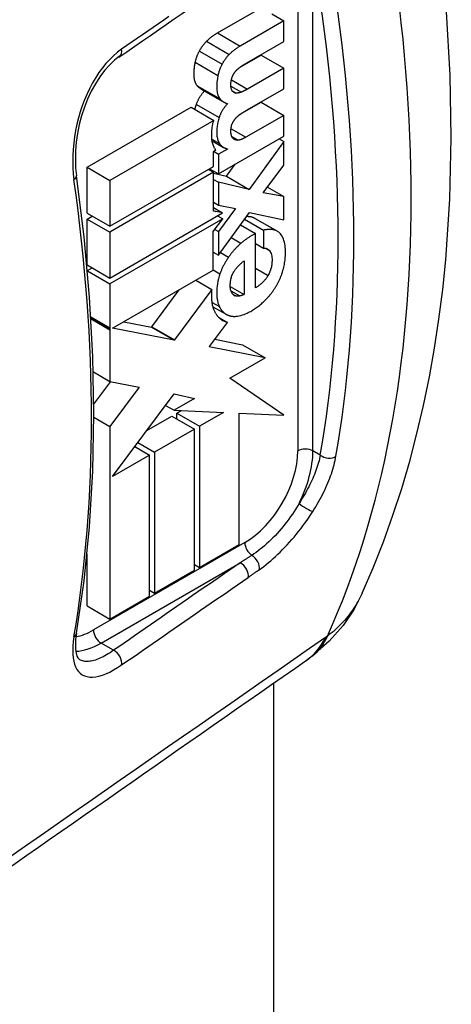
# Model space of a CAD drawing. Header units: inches. Extents: x 26.59 to 31.45, y 7.86 to 17.01.
# Tile 4 of 7: x 31.05 to 31.45, y 10.36 to 11.26. Entities that reach past the tile are written whole.
import ezdxf

# ---------------------------------------------------------------- set-up
doc = ezdxf.new("R2010")
doc.units = ezdxf.units.IN
doc.header["$MEASUREMENT"] = 0
doc.layers.add('Visible Edges(ANSI)', color=7, linetype='Continuous', lineweight=25)
doc.layers.add('Visible Tangent Edges(ANSI)', color=7, linetype='Continuous', lineweight=25)

msp = doc.modelspace()

# ---------------------------------------------------------------- linework, layer by layer
at = {"layer": 'Visible Edges(ANSI)'}
for p, q in [((31.23652, 11.25053), (31.27665, 11.2737)), ((31.2866, 11.26803), (31.2976, 11.26168)), ((31.2976, 11.26168), (31.2574, 11.23847)), ((31.2976, 11.24263), (31.2976, 11.26168)), ((31.26356, 11.22298), (31.2976, 11.24263)), ((31.25751, 11.21917), (31.27672, 11.23027)), ((31.27672, 11.23027), (31.2976, 11.21821)), ((31.2976, 11.21821), (31.26414, 11.19889)), ((31.2976, 11.19916), (31.2976, 11.21821)), ((31.22166, 11.19888), (31.24254, 11.18682)), ((31.26391, 11.17971), (31.2976, 11.19916)), ((31.25699, 11.17541), (31.27672, 11.1868)), ((31.27672, 11.1868), (31.2976, 11.17474)), ((31.11672, 11.12702), (31.21226, 11.18218)), ((31.21226, 11.18218), (31.23314, 11.17012)), ((31.23314, 11.17012), (31.1376, 11.11496)), ((31.2976, 11.17474), (31.26275, 11.15462)), ((31.2976, 11.15569), (31.2976, 11.17474)), ((31.23167, 11.15138), (31.24223, 11.14528)), ((31.23753, 11.12101), (31.2976, 11.15569)), ((31.2976, 11.15072), (31.26565, 11.10664)), ((31.2933, 11.1532), (31.2976, 11.15072)), ((31.2976, 11.12898), (31.2976, 11.15072)), ((31.23289, 11.14166), (31.2351, 11.14294)), ((31.23289, 11.14167), (31.23753, 11.13899)), ((31.23289, 11.12772), (31.23289, 11.14166)), ((31.24567, 11.14368), (31.23753, 11.13899)), ((31.24481, 11.14418), (31.24567, 11.14368)), ((31.24567, 11.14395), (31.24567, 11.14368)), ((31.23753, 11.13899), (31.23753, 11.12101)), ((31.11672, 11.12702), (31.1376, 11.11496)), ((31.11672, 11.08476), (31.11672, 11.12702)), ((31.1376, 11.07271), (31.23289, 11.12772)), ((31.23289, 11.12236), (31.1376, 11.06735)), ((31.22825, 11.12504), (31.23289, 11.12236)), ((31.2294, 11.12571), (31.23753, 11.12101)), ((31.23289, 11.08661), (31.23289, 11.12236)), ((31.24477, 11.1187), (31.25286, 11.12986)), ((31.27866, 11.10356), (31.2976, 11.12898)), ((31.1376, 11.11496), (31.1376, 11.07271)), ((31.23289, 11.12148), (31.24477, 11.1187)), ((31.23289, 11.1159), (31.23753, 11.11322)), ((31.26565, 11.10664), (31.23753, 11.11322)), ((31.23753, 11.11322), (31.23753, 11.09216)), ((31.24477, 11.1187), (31.26565, 11.10664)), ((31.28251, 11.10872), (31.2976, 11.1)), ((31.23289, 11.09483), (31.23753, 11.09216)), ((31.2976, 11.1), (31.27866, 11.10356)), ((31.2976, 11.07867), (31.2976, 11.1)), ((31.23289, 11.08986), (31.24133, 11.08498)), ((31.23495, 11.0862), (31.23289, 11.08661)), ((31.24133, 11.08498), (31.23495, 11.0862)), ((31.23753, 11.09216), (31.25322, 11.08914)), ((31.25322, 11.08914), (31.23753, 11.06787)), ((31.11672, 11.08476), (31.1376, 11.07271)), ((31.11672, 11.0794), (31.12136, 11.08208)), ((31.11672, 11.0794), (31.1376, 11.06735)), ((31.11672, 11.03715), (31.11672, 11.0794)), ((31.1376, 11.02509), (31.24133, 11.08498)), ((31.24138, 11.07965), (31.1376, 11.01973)), ((31.23274, 11.06797), (31.24138, 11.07965)), ((31.23674, 11.08233), (31.24138, 11.07965)), ((31.23753, 11.04614), (31.266, 11.08538)), ((31.26158, 11.07928), (31.27901, 11.06922)), ((31.266, 11.08538), (31.2976, 11.07867)), ((31.27077, 11.08024), (31.29165, 11.06819)), ((31.23274, 11.03241), (31.23274, 11.06797)), ((31.23412, 11.06984), (31.23753, 11.06787)), ((31.23753, 11.06787), (31.23753, 11.04614)), ((31.2578, 11.07408), (31.27158, 11.06613)), ((31.25813, 11.07389), (31.25813, 11.07454)), ((31.27901, 11.06922), (31.27901, 11.05245)), ((31.1376, 11.06735), (31.1376, 11.02509)), ((31.27158, 11.01609), (31.27158, 11.06613)), ((31.27158, 11.05674), (31.27901, 11.05245)), ((31.23274, 11.0489), (31.23753, 11.04614)), ((31.26112, 11.04104), (31.26112, 11.01005)), ((31.11672, 11.03715), (31.1376, 11.02509)), ((31.11701, 11.03195), (31.12136, 11.03447)), ((31.11704, 11.03161), (31.1376, 11.01973)), ((31.1401, 10.97893), (31.23274, 11.03241)), ((31.21668, 11.02313), (31.23151, 11.01457)), ((31.1376, 11.01973), (31.1376, 10.97941)), ((31.17615, 10.98037), (31.2015, 11.01437)), ((31.23151, 11.01457), (31.19703, 10.96831)), ((31.24836, 11.01742), (31.26112, 11.01005)), ((31.23247, 10.99874), (31.24459, 10.99174)), ((31.23759, 10.98902), (31.24573, 10.98433)), ((31.1376, 10.97941), (31.1376, 10.97837)), ((31.1376, 10.97837), (31.1376, 10.97748)), ((31.1376, 10.97748), (31.1376, 10.93009)), ((31.19677, 10.96796), (31.1401, 10.97893)), ((31.1505, 10.98493), (31.17589, 10.98001)), ((31.17589, 10.98001), (31.17615, 10.98037)), ((31.17589, 10.98001), (31.19677, 10.96796)), ((31.2293, 10.96228), (31.24573, 10.98433)), ((31.19703, 10.96831), (31.19677, 10.96796)), ((31.23411, 10.96874), (31.25958, 10.96381)), ((31.22889, 10.96174), (31.2293, 10.96228)), ((31.28045, 10.95176), (31.22889, 10.96174)), ((31.25958, 10.96381), (31.28045, 10.95176)), ((31.24798, 10.93302), (31.28045, 10.95176)), ((31.12247, 10.93883), (31.1376, 10.93009)), ((31.2976, 10.89911), (31.24798, 10.93302)), ((31.12298, 10.90903), (31.13854, 10.92991)), ((31.1376, 10.93009), (31.16464, 10.92485)), ((31.16464, 10.92485), (31.1376, 10.88858)), ((31.14013, 10.84265), (31.19676, 10.91863)), ((31.19676, 10.91863), (31.21539, 10.91419)), ((31.21539, 10.91419), (31.19677, 10.90344)), ((31.18885, 10.90802), (31.19677, 10.90344)), ((31.12301, 10.89701), (31.1376, 10.88858)), ((31.17167, 10.88497), (31.19451, 10.89816)), ((31.19451, 10.89816), (31.21539, 10.8861)), ((31.19677, 10.90344), (31.24206, 10.9015)), ((31.19909, 10.9008), (31.20319, 10.90317)), ((31.19909, 10.9008), (31.21997, 10.88874)), ((31.19909, 10.89551), (31.19909, 10.9008)), ((31.24206, 10.9015), (31.21997, 10.88874)), ((31.25656, 10.78011), (31.25656, 10.90087)), ((31.25656, 10.90087), (31.2976, 10.89911)), ((31.1376, 10.88858), (31.1376, 10.71143)), ((31.21997, 10.88874), (31.21997, 10.75898)), ((31.21539, 10.8861), (31.1788, 10.86497)), ((31.21539, 10.75634), (31.21539, 10.8861)), ((31.16062, 10.87014), (31.17419, 10.86231)), ((31.1634, 10.87387), (31.1788, 10.86497)), ((31.17419, 10.86231), (31.14013, 10.84265)), ((31.17419, 10.73255), (31.17419, 10.86231)), ((31.1788, 10.86497), (31.1788, 10.73521)), ((31.14013, 10.84265), (31.14013, 10.84265)), ((31.21997, 10.75898), (31.25656, 10.78011)), ((31.11672, 10.72348), (31.11672, 10.77142)), ((31.21539, 10.76163), (31.21997, 10.75898)), ((31.1788, 10.73521), (31.21539, 10.75634)), ((31.1376, 10.71143), (31.17419, 10.73255)), ((31.17419, 10.73788), (31.1788, 10.73521)), ((31.11672, 10.72348), (31.1376, 10.71143)), ((31.32406, 10.67755), (31.31837, 10.67341)), ((31.28826, 10.65239), (31.28826, 8.1566))]:
    msp.add_line(p, q, dxfattribs=at)
at = {"layer": 'Visible Edges(ANSI)', "flags": 128}
for points in [[(31.36981, 10.73529), (31.3799, 10.75871), (31.3893, 10.78258), (31.39801, 10.80687), (31.40603, 10.83157), (31.41339, 10.85666), (31.42008, 10.88212), (31.4261, 10.90794), (31.43147, 10.9341), (31.4362, 10.96059), (31.44028, 10.98739), (31.44373, 11.0145), (31.44655, 11.0419), (31.45032, 11.09752), (31.45164, 11.15414), (31.45056, 11.21168), (31.4471, 11.27002), (31.44132, 11.32908), (31.43325, 11.38873), (31.42293, 11.44888), (31.4104, 11.50942), (31.3957, 11.57024), (31.37887, 11.63121)], [(31.22659, 11.24291), (31.22693, 11.24327), (31.22729, 11.24362), (31.22764, 11.24396), (31.22801, 11.24431), (31.22838, 11.24465), (31.22875, 11.24499), (31.22914, 11.24532), (31.22952, 11.24565), (31.22992, 11.24598), (31.23032, 11.24631), (31.23072, 11.24663), (31.23113, 11.24695), (31.23155, 11.24726), (31.23197, 11.24757), (31.2324, 11.24788), (31.23284, 11.24819), (31.23328, 11.24849), (31.23372, 11.24879), (31.23417, 11.24909), (31.23463, 11.24938), (31.2351, 11.24967), (31.23557, 11.24996), (31.23604, 11.25025), (31.23652, 11.25053)], [(31.21991, 11.23382), (31.22012, 11.23422), (31.22034, 11.23462), (31.22057, 11.23502), (31.2208, 11.23542), (31.22104, 11.23581), (31.22128, 11.2362), (31.22153, 11.23659), (31.22178, 11.23698), (31.22204, 11.23736), (31.22231, 11.23775), (31.22258, 11.23813), (31.22285, 11.23851), (31.22314, 11.23889), (31.22342, 11.23926), (31.22371, 11.23964), (31.22401, 11.24001), (31.22431, 11.24038), (31.22462, 11.24075), (31.22494, 11.24111), (31.22526, 11.24148), (31.22558, 11.24184), (31.22591, 11.2422), (31.22625, 11.24256), (31.22659, 11.24291)], [(31.21619, 11.22363), (31.21629, 11.22407), (31.21639, 11.22452), (31.2165, 11.22496), (31.21661, 11.2254), (31.21673, 11.22584), (31.21686, 11.22628), (31.21698, 11.22671), (31.21712, 11.22714), (31.21726, 11.22758), (31.2174, 11.22801), (31.21755, 11.22843), (31.2177, 11.22886), (31.21786, 11.22928), (31.21802, 11.2297), (31.21819, 11.23012), (31.21836, 11.23054), (31.21853, 11.23096), (31.21872, 11.23137), (31.2189, 11.23179), (31.21909, 11.2322), (31.21929, 11.23261), (31.21949, 11.23301), (31.2197, 11.23342), (31.21991, 11.23382)], [(31.24747, 11.23086), (31.24715, 11.23053), (31.24684, 11.2302), (31.24653, 11.22986), (31.24622, 11.22951), (31.24591, 11.22917), (31.24561, 11.22882), (31.24531, 11.22846), (31.24501, 11.2281), (31.24471, 11.22773), (31.24442, 11.22736), (31.24413, 11.22699), (31.24385, 11.22661), (31.24357, 11.22623), (31.24329, 11.22584), (31.24302, 11.22545), (31.24275, 11.22505), (31.24249, 11.22465), (31.24223, 11.22425), (31.24197, 11.22385), (31.24173, 11.22344), (31.24148, 11.22303), (31.24125, 11.22261), (31.24101, 11.22219), (31.24078, 11.22177)], [(31.2574, 11.23847), (31.25698, 11.23823), (31.25656, 11.23798), (31.25614, 11.23772), (31.25571, 11.23746), (31.25529, 11.23719), (31.25487, 11.23691), (31.25445, 11.23663), (31.25402, 11.23635), (31.2536, 11.23606), (31.25318, 11.23576), (31.25276, 11.23546), (31.25235, 11.23515), (31.25193, 11.23483), (31.25152, 11.23451), (31.2511, 11.23418), (31.25069, 11.23384), (31.25028, 11.23349), (31.24987, 11.23314), (31.24946, 11.23278), (31.24906, 11.23241), (31.24866, 11.23203), (31.24826, 11.23165), (31.24786, 11.23126), (31.24747, 11.23086)], [(31.14661, 11.2291), (31.14185, 11.22542), (31.13716, 11.221), (31.13263, 11.2159), (31.12832, 11.21016), (31.12428, 11.20385), (31.12054, 11.19702), (31.11716, 11.18975), (31.11419, 11.18216), (31.11165, 11.17433), (31.10954, 11.16628), (31.1079, 11.15813), (31.10674, 11.15002), (31.10606, 11.14199), (31.10587, 11.1341), (31.10616, 11.12647), (31.10693, 11.11922)], [(31.21805, 11.20196), (31.21756, 11.20258), (31.21712, 11.20325), (31.21673, 11.20397), (31.21637, 11.20474), (31.21605, 11.20556), (31.21578, 11.20644), (31.21555, 11.20736), (31.21536, 11.20834), (31.21521, 11.20937), (31.21511, 11.21045), (31.21505, 11.21158), (31.21503, 11.21276), (31.21503, 11.21367), (31.21506, 11.21459), (31.2151, 11.2155), (31.21516, 11.21641), (31.21523, 11.21732), (31.21532, 11.21823), (31.21542, 11.21913), (31.21554, 11.22003), (31.21568, 11.22093), (31.21583, 11.22183), (31.216, 11.22273), (31.21619, 11.22363)], [(31.24078, 11.22177), (31.24057, 11.22135), (31.24036, 11.22093), (31.24015, 11.22052), (31.23995, 11.2201), (31.23975, 11.21967), (31.23956, 11.21925), (31.23938, 11.21883), (31.2392, 11.2184), (31.23903, 11.21798), (31.23886, 11.21755), (31.2387, 11.21712), (31.23854, 11.21669), (31.23838, 11.21626), (31.23824, 11.21583), (31.2381, 11.2154), (31.23796, 11.21498), (31.23783, 11.21455), (31.23771, 11.21412), (31.23759, 11.21369), (31.23747, 11.21327), (31.23736, 11.21284), (31.23726, 11.21242), (31.23716, 11.21199), (31.23707, 11.21157)], [(31.25787, 11.21942), (31.2581, 11.21958), (31.25834, 11.21974), (31.25858, 11.2199), (31.25881, 11.22005), (31.25905, 11.22021), (31.25929, 11.22036), (31.25952, 11.22052), (31.25976, 11.22067), (31.26, 11.22082), (31.26023, 11.22097), (31.26047, 11.22112), (31.26071, 11.22127), (31.26095, 11.22141), (31.26118, 11.22156), (31.26142, 11.22171), (31.26166, 11.22185), (31.2619, 11.222), (31.26213, 11.22214), (31.26237, 11.22228), (31.26261, 11.22242), (31.26285, 11.22256), (31.26308, 11.2227), (31.26332, 11.22284), (31.26356, 11.22298)], [(31.25008, 11.20989), (31.25017, 11.21013), (31.25027, 11.21037), (31.25037, 11.21061), (31.25048, 11.21085), (31.25058, 11.21109), (31.25069, 11.21132), (31.25081, 11.21156), (31.25093, 11.21179), (31.25105, 11.21202), (31.25117, 11.21226), (31.2513, 11.21249), (31.25143, 11.21271), (31.25156, 11.21294), (31.2517, 11.21317), (31.25184, 11.21339), (31.25198, 11.21361), (31.25213, 11.21382), (31.25227, 11.21404), (31.25242, 11.21425), (31.25258, 11.21446), (31.25273, 11.21466), (31.25289, 11.21486), (31.25305, 11.21506), (31.25322, 11.21526)], [(31.25322, 11.21526), (31.2534, 11.21547), (31.25358, 11.21568), (31.25376, 11.21588), (31.25395, 11.21608), (31.25413, 11.21628), (31.25432, 11.21647), (31.25451, 11.21666), (31.2547, 11.21685), (31.25489, 11.21704), (31.25508, 11.21722), (31.25528, 11.21739), (31.25547, 11.21757), (31.25567, 11.21774), (31.25587, 11.21791), (31.25606, 11.21807), (31.25626, 11.21823), (31.25646, 11.21839), (31.25666, 11.21855), (31.25686, 11.2187), (31.25706, 11.21885), (31.25726, 11.219), (31.25746, 11.21914), (31.25766, 11.21928), (31.25787, 11.21942)], [(31.23707, 11.21157), (31.23648, 11.20836), (31.2361, 11.20523), (31.23593, 11.20226), (31.23593, 11.19981), (31.23604, 11.19792), (31.2362, 11.19658), (31.23633, 11.1958), (31.23641, 11.19538), (31.23651, 11.19497), (31.23661, 11.19457), (31.23672, 11.19418), (31.23684, 11.19379), (31.23696, 11.19342), (31.2371, 11.19305), (31.23724, 11.1927), (31.23739, 11.19235), (31.23756, 11.19201), (31.23772, 11.19168), (31.2379, 11.19136), (31.23809, 11.19105), (31.23828, 11.19075), (31.23849, 11.19046), (31.2387, 11.19018), (31.23893, 11.1899)], [(31.25025, 11.19712), (31.25003, 11.19744), (31.24983, 11.19779), (31.24965, 11.19816), (31.2495, 11.19856), (31.24936, 11.19898), (31.24925, 11.19942), (31.24915, 11.19988), (31.24908, 11.20035), (31.24902, 11.20083), (31.24897, 11.20134), (31.24894, 11.20187), (31.24892, 11.20243), (31.24892, 11.20301), (31.24893, 11.20361), (31.24895, 11.20423), (31.24899, 11.20485), (31.24905, 11.20547), (31.24913, 11.20609), (31.24922, 11.20671), (31.24934, 11.20734), (31.24948, 11.20797), (31.24965, 11.20861), (31.24985, 11.20925), (31.25008, 11.20989)], [(31.21723, 11.18485), (31.21742, 11.18539), (31.21761, 11.18593), (31.21781, 11.18646), (31.21803, 11.18699), (31.21826, 11.18752), (31.21849, 11.18805), (31.21874, 11.18857), (31.219, 11.18909), (31.21927, 11.18962), (31.21955, 11.19013), (31.21984, 11.19065), (31.22015, 11.19116), (31.22046, 11.19168), (31.22078, 11.19219), (31.22112, 11.19269), (31.22146, 11.1932), (31.22182, 11.1937), (31.22219, 11.1942), (31.22257, 11.1947), (31.22296, 11.1952), (31.22336, 11.19569), (31.22377, 11.19619), (31.22419, 11.19668), (31.22462, 11.19716)], [(31.22166, 11.19888), (31.2215, 11.19897), (31.22134, 11.19907), (31.22118, 11.19917), (31.22102, 11.19927), (31.22086, 11.19938), (31.2207, 11.19949), (31.22055, 11.1996), (31.22039, 11.19972), (31.22024, 11.19984), (31.22009, 11.19996), (31.21993, 11.20008), (31.21978, 11.20021), (31.21963, 11.20034), (31.21948, 11.20047), (31.21934, 11.20061), (31.21919, 11.20075), (31.21904, 11.20089), (31.2189, 11.20103), (31.21875, 11.20118), (31.21861, 11.20133), (31.21847, 11.20148), (31.21833, 11.20164), (31.21819, 11.2018), (31.21805, 11.20196)], [(31.25374, 11.19524), (31.25356, 11.19525), (31.25339, 11.19528), (31.25322, 11.1953), (31.25305, 11.19534), (31.25288, 11.19537), (31.25272, 11.19542), (31.25255, 11.19547), (31.25239, 11.19552), (31.25224, 11.19558), (31.25208, 11.19565), (31.25193, 11.19572), (31.25178, 11.1958), (31.25164, 11.19588), (31.2515, 11.19597), (31.25136, 11.19606), (31.25122, 11.19616), (31.25109, 11.19626), (31.25096, 11.19637), (31.25083, 11.19648), (31.25071, 11.1966), (31.25059, 11.19672), (31.25048, 11.19685), (31.25036, 11.19698), (31.25025, 11.19712)], [(31.25862, 11.19618), (31.25841, 11.19609), (31.25819, 11.19601), (31.25798, 11.19593), (31.25777, 11.19586), (31.25756, 11.19579), (31.25735, 11.19572), (31.25714, 11.19566), (31.25693, 11.1956), (31.25672, 11.19554), (31.25651, 11.19549), (31.25631, 11.19544), (31.2561, 11.1954), (31.2559, 11.19536), (31.25569, 11.19533), (31.25549, 11.1953), (31.25529, 11.19527), (31.25509, 11.19525), (31.2549, 11.19524), (31.2547, 11.19522), (31.2545, 11.19522), (31.25431, 11.19522), (31.25412, 11.19522), (31.25393, 11.19522), (31.25374, 11.19524)], [(31.26414, 11.19889), (31.26391, 11.19876), (31.26368, 11.19863), (31.26345, 11.1985), (31.26322, 11.19837), (31.26299, 11.19825), (31.26275, 11.19812), (31.26252, 11.198), (31.26229, 11.19788), (31.26206, 11.19776), (31.26183, 11.19764), (31.2616, 11.19753), (31.26137, 11.19741), (31.26114, 11.1973), (31.26091, 11.19719), (31.26068, 11.19708), (31.26045, 11.19697), (31.26022, 11.19687), (31.25999, 11.19676), (31.25976, 11.19666), (31.25954, 11.19656), (31.25931, 11.19646), (31.25908, 11.19636), (31.25885, 11.19627), (31.25862, 11.19618)], [(31.2459, 11.18554), (31.24548, 11.18509), (31.24507, 11.18463), (31.24467, 11.18416), (31.24427, 11.18368), (31.24388, 11.1832), (31.24349, 11.1827), (31.24311, 11.1822), (31.24273, 11.1817), (31.24237, 11.18118), (31.24201, 11.18066), (31.24166, 11.18012), (31.24131, 11.17958), (31.24098, 11.17904), (31.24066, 11.17849), (31.24035, 11.17793), (31.24005, 11.17738), (31.23977, 11.17681), (31.23949, 11.17625), (31.23923, 11.17568), (31.23898, 11.17511), (31.23875, 11.17454), (31.23852, 11.17396), (31.23831, 11.17338), (31.23811, 11.1728)], [(31.23893, 11.1899), (31.23916, 11.18963), (31.2394, 11.18937), (31.23964, 11.18911), (31.23989, 11.18886), (31.24015, 11.18862), (31.2404, 11.18838), (31.24067, 11.18815), (31.24094, 11.18793), (31.24121, 11.18771), (31.24149, 11.1875), (31.24177, 11.1873), (31.24206, 11.18711), (31.24235, 11.18693), (31.24265, 11.18676), (31.24295, 11.18659), (31.24326, 11.18644), (31.24357, 11.18629), (31.24389, 11.18616), (31.24421, 11.18603), (31.24454, 11.18591), (31.24487, 11.1858), (31.24521, 11.18571), (31.24555, 11.18562), (31.2459, 11.18554)], [(31.21593, 11.18006), (31.21598, 11.18025), (31.21602, 11.18045), (31.21607, 11.18065), (31.21611, 11.18085), (31.21616, 11.18105), (31.21621, 11.18125), (31.21625, 11.18145), (31.2163, 11.18165), (31.21635, 11.18185), (31.21641, 11.18205), (31.21646, 11.18225), (31.21651, 11.18245), (31.21657, 11.18265), (31.21662, 11.18285), (31.21668, 11.18305), (31.21674, 11.18325), (31.2168, 11.18345), (31.21686, 11.18365), (31.21692, 11.18385), (31.21698, 11.18405), (31.21704, 11.18425), (31.2171, 11.18445), (31.21717, 11.18465), (31.21723, 11.18485)], [(31.2538, 11.1726), (31.25399, 11.17279), (31.25418, 11.17299), (31.25438, 11.17318), (31.25457, 11.17337), (31.25477, 11.17355), (31.25497, 11.17373), (31.25516, 11.17391), (31.25536, 11.17409), (31.25556, 11.17426), (31.25576, 11.17443), (31.25596, 11.1746), (31.25617, 11.17477), (31.25637, 11.17493), (31.25657, 11.17509), (31.25678, 11.17524), (31.25698, 11.1754), (31.25718, 11.17555), (31.25739, 11.17569), (31.25759, 11.17584), (31.2578, 11.17598), (31.258, 11.17612), (31.25821, 11.17626), (31.25841, 11.17639), (31.25862, 11.17652)], [(31.25862, 11.17652), (31.25884, 11.17666), (31.25906, 11.1768), (31.25928, 11.17693), (31.2595, 11.17707), (31.25972, 11.17721), (31.25994, 11.17734), (31.26016, 11.17748), (31.26038, 11.17761), (31.2606, 11.17775), (31.26082, 11.17788), (31.26104, 11.17801), (31.26126, 11.17815), (31.26148, 11.17828), (31.2617, 11.17841), (31.26192, 11.17854), (31.26214, 11.17867), (31.26236, 11.17881), (31.26259, 11.17894), (31.26281, 11.17907), (31.26303, 11.17919), (31.26325, 11.17932), (31.26347, 11.17945), (31.26369, 11.17958), (31.26391, 11.17971)], [(31.23441, 11.1439), (31.23398, 11.14458), (31.23358, 11.14531), (31.23321, 11.14606), (31.23288, 11.14685), (31.23258, 11.14767), (31.23231, 11.14853), (31.23207, 11.14941), (31.23186, 11.15033), (31.23169, 11.15126), (31.23155, 11.15223), (31.23143, 11.15321), (31.23135, 11.15422), (31.23129, 11.15524), (31.23126, 11.15629), (31.23126, 11.15735), (31.23129, 11.15849), (31.23135, 11.15971), (31.23145, 11.16099), (31.2316, 11.16235), (31.23179, 11.16378), (31.23203, 11.16527), (31.23234, 11.16683), (31.2327, 11.16844), (31.23314, 11.17012)], [(31.23811, 11.1728), (31.23777, 11.1717), (31.23745, 11.1706), (31.23716, 11.16952), (31.23691, 11.16844), (31.23668, 11.16737), (31.23649, 11.1663), (31.23632, 11.16524), (31.23618, 11.16419), (31.23607, 11.16313), (31.23599, 11.16206), (31.23593, 11.16098), (31.2359, 11.1599), (31.23591, 11.15882), (31.23595, 11.15776), (31.23602, 11.15671), (31.23613, 11.15569), (31.23628, 11.1547), (31.23647, 11.15374), (31.2367, 11.15283), (31.23697, 11.15195), (31.23728, 11.15111), (31.23763, 11.15032), (31.23802, 11.14956), (31.23846, 11.14885)], [(31.24944, 11.15626), (31.24938, 11.15648), (31.24933, 11.1567), (31.24927, 11.15693), (31.24922, 11.15715), (31.24917, 11.15738), (31.24912, 11.1576), (31.24908, 11.15783), (31.24904, 11.15806), (31.24901, 11.15829), (31.24898, 11.15851), (31.24896, 11.15874), (31.24894, 11.15896), (31.24893, 11.15918), (31.24892, 11.15943), (31.24892, 11.15983), (31.24892, 11.16037), (31.24895, 11.16102), (31.249, 11.16177), (31.24909, 11.1626), (31.24921, 11.16348), (31.24938, 11.16439), (31.24961, 11.16532), (31.24989, 11.16626), (31.25025, 11.1672)], [(31.25025, 11.1672), (31.25036, 11.16745), (31.25048, 11.16769), (31.25059, 11.16794), (31.25071, 11.16819), (31.25083, 11.16843), (31.25096, 11.16867), (31.25109, 11.16891), (31.25123, 11.16915), (31.25136, 11.16939), (31.2515, 11.16962), (31.25165, 11.16986), (31.2518, 11.17009), (31.25195, 11.17032), (31.25211, 11.17054), (31.25226, 11.17076), (31.25242, 11.17098), (31.25259, 11.1712), (31.25275, 11.17141), (31.25292, 11.17161), (31.25309, 11.17182), (31.25326, 11.17202), (31.25344, 11.17221), (31.25362, 11.17241), (31.2538, 11.1726)], [(31.25142, 11.15311), (31.25131, 11.1532), (31.2512, 11.1533), (31.25109, 11.15341), (31.25099, 11.15351), (31.25089, 11.15362), (31.25079, 11.15373), (31.25069, 11.15384), (31.25059, 11.15396), (31.2505, 11.15408), (31.25041, 11.1542), (31.25032, 11.15433), (31.25023, 11.15446), (31.25015, 11.15459), (31.25007, 11.15473), (31.24999, 11.15487), (31.24992, 11.15501), (31.24985, 11.15515), (31.24978, 11.1553), (31.24972, 11.15545), (31.24965, 11.15561), (31.2496, 11.15577), (31.24954, 11.15593), (31.24949, 11.15609), (31.24944, 11.15626)], [(31.2556, 11.15197), (31.2554, 11.15196), (31.25521, 11.15196), (31.25501, 11.15196), (31.25482, 11.15197), (31.25462, 11.15198), (31.25443, 11.15199), (31.25424, 11.15201), (31.25406, 11.15203), (31.25387, 11.15206), (31.25369, 11.15209), (31.25351, 11.15213), (31.25333, 11.15217), (31.25315, 11.15221), (31.25298, 11.15227), (31.25281, 11.15232), (31.25264, 11.15239), (31.25247, 11.15245), (31.25231, 11.15253), (31.25215, 11.15261), (31.252, 11.1527), (31.25185, 11.15279), (31.2517, 11.15289), (31.25156, 11.153), (31.25142, 11.15311)], [(31.26275, 11.15462), (31.26244, 11.15444), (31.26214, 11.15427), (31.26183, 11.15411), (31.26153, 11.15394), (31.26122, 11.15379), (31.26092, 11.15363), (31.26061, 11.15348), (31.2603, 11.15333), (31.26, 11.15319), (31.2597, 11.15306), (31.25939, 11.15293), (31.25909, 11.15281), (31.25879, 11.1527), (31.25849, 11.15259), (31.2582, 11.15249), (31.2579, 11.15239), (31.2576, 11.15231), (31.25731, 11.15223), (31.25702, 11.15216), (31.25673, 11.1521), (31.25644, 11.15205), (31.25616, 11.15201), (31.25588, 11.15198), (31.2556, 11.15197)], [(31.2351, 11.14294), (31.23507, 11.14298), (31.23504, 11.14302), (31.23501, 11.14306), (31.23498, 11.14309), (31.23495, 11.14313), (31.23492, 11.14317), (31.23489, 11.14321), (31.23486, 11.14325), (31.23483, 11.14329), (31.23481, 11.14333), (31.23478, 11.14337), (31.23475, 11.14341), (31.23472, 11.14345), (31.23469, 11.14349), (31.23466, 11.14353), (31.23463, 11.14357), (31.2346, 11.14361), (31.23458, 11.14365), (31.23455, 11.14369), (31.23452, 11.14373), (31.23449, 11.14377), (31.23446, 11.14381), (31.23444, 11.14386), (31.23441, 11.1439)], [(31.23846, 11.14885), (31.23868, 11.14853), (31.23891, 11.14822), (31.23915, 11.14791), (31.23939, 11.14762), (31.23965, 11.14734), (31.2399, 11.14707), (31.24017, 11.14681), (31.24044, 11.14656), (31.24072, 11.14632), (31.24101, 11.14609), (31.24131, 11.14588), (31.24161, 11.14567), (31.24192, 11.14547), (31.24223, 11.14528), (31.24255, 11.1451), (31.24288, 11.14493), (31.24321, 11.14478), (31.24354, 11.14463), (31.24388, 11.14449), (31.24423, 11.14437), (31.24458, 11.14425), (31.24494, 11.14414), (31.2453, 11.14404), (31.24567, 11.14395)], [(31.10689, 10.69831), (31.11394, 10.7466), (31.11898, 10.79631), (31.12201, 10.84737), (31.12301, 10.89967), (31.12201, 10.9531), (31.11898, 11.00758), (31.11395, 11.06299), (31.10693, 11.11922)], [(31.26347, 11.0819), (31.26383, 11.0819), (31.26419, 11.08189), (31.26453, 11.08188), (31.26488, 11.08186), (31.26522, 11.08184), (31.26555, 11.08181), (31.26588, 11.08178), (31.26621, 11.08174), (31.26653, 11.08169), (31.26685, 11.08163), (31.26716, 11.08158), (31.26746, 11.08151), (31.26777, 11.08144), (31.26806, 11.08136), (31.26836, 11.08128), (31.26864, 11.08118), (31.26892, 11.08109), (31.2692, 11.08099), (31.26948, 11.08088), (31.26974, 11.08076), (31.27001, 11.08064), (31.27026, 11.08051), (31.27052, 11.08038), (31.27077, 11.08024)], [(31.29447, 11.0658), (31.29402, 11.0663), (31.29355, 11.06677), (31.29306, 11.06721), (31.29255, 11.0676), (31.29201, 11.06797), (31.29146, 11.06829), (31.29088, 11.06859), (31.29029, 11.06885), (31.28968, 11.06908), (31.28905, 11.06927), (31.2884, 11.06944), (31.28774, 11.06958), (31.28706, 11.06968), (31.28637, 11.06976), (31.28567, 11.06981), (31.28496, 11.06984), (31.28424, 11.06984), (31.28351, 11.06981), (31.28278, 11.06977), (31.28203, 11.0697), (31.28128, 11.06961), (31.28053, 11.06949), (31.27977, 11.06937), (31.27901, 11.06922)], [(31.27158, 11.06613), (31.27101, 11.06585), (31.27045, 11.06555), (31.26989, 11.06525), (31.26933, 11.06495), (31.26877, 11.06463), (31.26821, 11.06431), (31.26765, 11.06397), (31.26709, 11.06363), (31.26653, 11.06328), (31.26597, 11.06293), (31.26541, 11.06256), (31.26485, 11.06219), (31.26429, 11.06181), (31.26373, 11.06142), (31.26317, 11.06102), (31.26261, 11.06061), (31.26206, 11.0602), (31.26151, 11.05978), (31.26095, 11.05935), (31.2604, 11.05891), (31.25985, 11.05846), (31.25931, 11.05801), (31.25876, 11.05755), (31.25821, 11.05708)], [(31.29685, 11.03229), (31.29722, 11.03363), (31.29755, 11.03497), (31.29785, 11.03629), (31.29811, 11.03761), (31.29834, 11.03892), (31.29854, 11.04022), (31.29871, 11.0415), (31.29885, 11.04278), (31.29896, 11.04406), (31.29904, 11.04542), (31.2991, 11.04687), (31.29912, 11.04838), (31.2991, 11.04996), (31.29902, 11.05156), (31.2989, 11.05319), (31.2987, 11.05482), (31.29844, 11.05644), (31.2981, 11.05802), (31.29769, 11.05952), (31.29721, 11.06094), (31.29664, 11.06228), (31.296, 11.06354), (31.29528, 11.06471), (31.29447, 11.0658)], [(31.25821, 11.05708), (31.2577, 11.05663), (31.2572, 11.05617), (31.25669, 11.05571), (31.25619, 11.05524), (31.25569, 11.05476), (31.25519, 11.05428), (31.25469, 11.05379), (31.2542, 11.05329), (31.25371, 11.05278), (31.25323, 11.05227), (31.25274, 11.05175), (31.25226, 11.05122), (31.25178, 11.05069), (31.25131, 11.05014), (31.25084, 11.0496), (31.25038, 11.04904), (31.24992, 11.04848), (31.24946, 11.04792), (31.24901, 11.04735), (31.24857, 11.04677), (31.24812, 11.04619), (31.24769, 11.0456), (31.24725, 11.045), (31.24683, 11.0444)], [(31.27901, 11.05245), (31.27929, 11.0525), (31.27956, 11.05255), (31.27983, 11.05257), (31.28009, 11.05258), (31.28035, 11.05257), (31.2806, 11.05255), (31.28085, 11.05252), (31.28109, 11.05247), (31.28132, 11.05241), (31.28155, 11.05233), (31.28178, 11.05225), (31.282, 11.05216), (31.28221, 11.05205), (31.28242, 11.05194), (31.28263, 11.05182), (31.28283, 11.05168), (31.28303, 11.05155), (31.28323, 11.0514), (31.28342, 11.05125), (31.2836, 11.05109), (31.28378, 11.05092), (31.28396, 11.05075), (31.28413, 11.05058), (31.2843, 11.0504)], [(31.2843, 11.0504), (31.28495, 11.04957), (31.2855, 11.04863), (31.28596, 11.04758), (31.28631, 11.04642), (31.28656, 11.0452), (31.28671, 11.04398), (31.28678, 11.04279), (31.2868, 11.04168), (31.28678, 11.04067), (31.28673, 11.0398), (31.28667, 11.03896), (31.28658, 11.0381), (31.28647, 11.03724), (31.28633, 11.03636), (31.28617, 11.03548), (31.28597, 11.03459), (31.28574, 11.03369), (31.28548, 11.03279), (31.28518, 11.03189), (31.28486, 11.031), (31.28449, 11.03011), (31.2841, 11.02923), (31.28366, 11.02836), (31.28319, 11.02749)], [(31.24683, 11.0444), (31.24641, 11.0438), (31.246, 11.0432), (31.2456, 11.04259), (31.24521, 11.04198), (31.24482, 11.04136), (31.24444, 11.04074), (31.24407, 11.04012), (31.2437, 11.03949), (31.24334, 11.03885), (31.24299, 11.03822), (31.24264, 11.03757), (31.2423, 11.03692), (31.24197, 11.03627), (31.24165, 11.03562), (31.24134, 11.03497), (31.24103, 11.03431), (31.24073, 11.03365), (31.24044, 11.03299), (31.24016, 11.03233), (31.23989, 11.03167), (31.23962, 11.031), (31.23936, 11.03034), (31.23911, 11.02967), (31.23887, 11.029)], [(31.25159, 11.03078), (31.25192, 11.0313), (31.25226, 11.03181), (31.2526, 11.03232), (31.25296, 11.03281), (31.25332, 11.0333), (31.25369, 11.03378), (31.25407, 11.03425), (31.25446, 11.03471), (31.25485, 11.03516), (31.25524, 11.0356), (31.25564, 11.03604), (31.25604, 11.03646), (31.25645, 11.03688), (31.25686, 11.0373), (31.25728, 11.0377), (31.2577, 11.0381), (31.25812, 11.03849), (31.25855, 11.03888), (31.25897, 11.03926), (31.2594, 11.03963), (31.25983, 11.03999), (31.26026, 11.04035), (31.26069, 11.0407), (31.26112, 11.04104)], [(31.2904, 11.01743), (31.29075, 11.01802), (31.2911, 11.01862), (31.29143, 11.01922), (31.29176, 11.01982), (31.29209, 11.02043), (31.2924, 11.02104), (31.29271, 11.02165), (31.29301, 11.02226), (31.29331, 11.02288), (31.2936, 11.0235), (31.29388, 11.02412), (31.29415, 11.02475), (31.29442, 11.02537), (31.29468, 11.026), (31.29493, 11.02663), (31.29517, 11.02726), (31.29541, 11.02789), (31.29563, 11.02851), (31.29585, 11.02914), (31.29607, 11.02977), (31.29627, 11.0304), (31.29647, 11.03103), (31.29666, 11.03166), (31.29685, 11.03229)], [(31.23887, 11.029), (31.2381, 11.02669), (31.23746, 11.0244), (31.23694, 11.02214), (31.23653, 11.01989), (31.23624, 11.01771), (31.23605, 11.01571), (31.23594, 11.0139), (31.2359, 11.01232), (31.23591, 11.01099), (31.23594, 11.00994), (31.23599, 11.00905), (31.23605, 11.00816), (31.23613, 11.00729), (31.23623, 11.00644), (31.23635, 11.0056), (31.23649, 11.00478), (31.23665, 11.00398), (31.23683, 11.00319), (31.23703, 11.00242), (31.23725, 11.00167), (31.23749, 11.00093), (31.23775, 11.00022), (31.23804, 10.99952), (31.23835, 10.99885)], [(31.24967, 11.01169), (31.24937, 11.01227), (31.24911, 11.0129), (31.2489, 11.01357), (31.24872, 11.01427), (31.24858, 11.01501), (31.24848, 11.01578), (31.2484, 11.01658), (31.24836, 11.0174), (31.24834, 11.01825), (31.24834, 11.01909), (31.24837, 11.01994), (31.24843, 11.02077), (31.2485, 11.02158), (31.24861, 11.0224), (31.24875, 11.02323), (31.24891, 11.02407), (31.24911, 11.02492), (31.24935, 11.02577), (31.24963, 11.02663), (31.24995, 11.02748), (31.2503, 11.02832), (31.25069, 11.02915), (31.25112, 11.02997), (31.25159, 11.03078)], [(31.28319, 11.02749), (31.28282, 11.02686), (31.28243, 11.02624), (31.28203, 11.02563), (31.28161, 11.02504), (31.28117, 11.02446), (31.28072, 11.02389), (31.28026, 11.02334), (31.27979, 11.02281), (31.27931, 11.02229), (31.27883, 11.02179), (31.27834, 11.02131), (31.27784, 11.02083), (31.27733, 11.02037), (31.27682, 11.01992), (31.27631, 11.01949), (31.27579, 11.01906), (31.27526, 11.01865), (31.27473, 11.01825), (31.27421, 11.01786), (31.27368, 11.01748), (31.27315, 11.01712), (31.27262, 11.01676), (31.2721, 11.01642), (31.27158, 11.01609)], [(31.23409, 10.99426), (31.23378, 10.99493), (31.23349, 10.99562), (31.23322, 10.99633), (31.23297, 10.99706), (31.23273, 10.9978), (31.23252, 10.99856), (31.23232, 10.99934), (31.23214, 11.00013), (31.23197, 11.00094), (31.23183, 11.00176), (31.2317, 11.0026), (31.23159, 11.00345), (31.23149, 11.00431), (31.23141, 11.00518), (31.23135, 11.00606), (31.23131, 11.00695), (31.23128, 11.00786), (31.23126, 11.00877), (31.23126, 11.0097), (31.23128, 11.01065), (31.23131, 11.01161), (31.23136, 11.01259), (31.23143, 11.01358), (31.23151, 11.01457)], [(31.28041, 11.00462), (31.28087, 11.00508), (31.28132, 11.00556), (31.28178, 11.00603), (31.28223, 11.00652), (31.28268, 11.00701), (31.28312, 11.00751), (31.28356, 11.00801), (31.284, 11.00852), (31.28444, 11.00903), (31.28487, 11.00956), (31.28529, 11.01008), (31.28572, 11.01062), (31.28614, 11.01116), (31.28655, 11.0117), (31.28696, 11.01226), (31.28736, 11.01281), (31.28776, 11.01337), (31.28815, 11.01393), (31.28854, 11.0145), (31.28892, 11.01508), (31.2893, 11.01566), (31.28967, 11.01624), (31.29004, 11.01683), (31.2904, 11.01743)], [(31.25299, 11.00878), (31.25281, 11.00884), (31.25264, 11.00891), (31.25247, 11.00898), (31.25231, 11.00906), (31.25215, 11.00915), (31.25199, 11.00924), (31.25184, 11.00933), (31.25168, 11.00944), (31.25153, 11.00954), (31.25139, 11.00966), (31.25125, 11.00977), (31.25111, 11.0099), (31.25097, 11.01002), (31.25084, 11.01015), (31.25071, 11.01029), (31.25058, 11.01043), (31.25046, 11.01058), (31.25034, 11.01072), (31.25022, 11.01088), (31.2501, 11.01103), (31.24999, 11.01119), (31.24988, 11.01136), (31.24978, 11.01152), (31.24967, 11.01169)], [(31.25717, 11.00864), (31.25698, 11.0086), (31.25679, 11.00856), (31.2566, 11.00852), (31.25641, 11.00849), (31.25623, 11.00847), (31.25605, 11.00844), (31.25586, 11.00843), (31.25568, 11.00841), (31.2555, 11.00841), (31.25532, 11.0084), (31.25515, 11.0084), (31.25497, 11.00841), (31.2548, 11.00842), (31.25462, 11.00843), (31.25445, 11.00845), (31.25428, 11.00847), (31.25411, 11.00849), (31.25395, 11.00852), (31.25378, 11.00856), (31.25362, 11.00859), (31.25346, 11.00863), (31.2533, 11.00868), (31.25314, 11.00872), (31.25299, 11.00878)], [(31.25508, 10.99006), (31.25665, 10.99033), (31.25818, 10.99069), (31.25967, 10.99113), (31.2611, 10.99163), (31.26246, 10.99217), (31.26376, 10.99274), (31.26497, 10.99332), (31.26609, 10.9939), (31.26712, 10.99447), (31.26805, 10.995), (31.26895, 10.99554), (31.26985, 10.99611), (31.27075, 10.99669), (31.27165, 10.9973), (31.27255, 10.99792), (31.27344, 10.99857), (31.27432, 10.99925), (31.27521, 10.99994), (31.27609, 11.00066), (31.27696, 11.0014), (31.27783, 11.00217), (31.27869, 11.00296), (31.27955, 11.00377), (31.28041, 11.00462)], [(31.26112, 11.01005), (31.26095, 11.00997), (31.26078, 11.00989), (31.26062, 11.00981), (31.26045, 11.00973), (31.26028, 11.00966), (31.26012, 11.00959), (31.25995, 11.00952), (31.25978, 11.00946), (31.25962, 11.00939), (31.25945, 11.00933), (31.25929, 11.00927), (31.25912, 11.00921), (31.25896, 11.00916), (31.2588, 11.0091), (31.25863, 11.00905), (31.25847, 11.009), (31.2583, 11.00895), (31.25814, 11.0089), (31.25798, 11.00885), (31.25781, 11.00881), (31.25765, 11.00876), (31.25749, 11.00872), (31.25733, 11.00868), (31.25717, 11.00864)], [(31.23835, 10.99885), (31.23855, 10.99844), (31.23875, 10.99804), (31.23897, 10.99765), (31.23919, 10.99726), (31.23941, 10.99689), (31.23965, 10.99652), (31.23989, 10.99616), (31.24014, 10.99581), (31.24039, 10.99547), (31.24065, 10.99514), (31.24092, 10.99482), (31.2412, 10.9945), (31.24148, 10.9942), (31.24177, 10.9939), (31.24207, 10.99362), (31.24237, 10.99334), (31.24268, 10.99308), (31.243, 10.99282), (31.24332, 10.99258), (31.24365, 10.99234), (31.24398, 10.99212), (31.24432, 10.9919), (31.24467, 10.9917), (31.24503, 10.9915)], [(31.24182, 10.98578), (31.24141, 10.986), (31.24101, 10.98624), (31.24061, 10.98649), (31.24022, 10.98675), (31.23984, 10.98702), (31.23947, 10.9873), (31.2391, 10.9876), (31.23875, 10.9879), (31.2384, 10.98822), (31.23805, 10.98855), (31.23772, 10.98889), (31.23739, 10.98924), (31.23707, 10.98961), (31.23676, 10.98998), (31.23645, 10.99036), (31.23616, 10.99076), (31.23587, 10.99116), (31.23559, 10.99157), (31.23532, 10.992), (31.23506, 10.99243), (31.23481, 10.99287), (31.23456, 10.99333), (31.23432, 10.99379), (31.23409, 10.99426)], [(31.24503, 10.9915), (31.24539, 10.99132), (31.24576, 10.99114), (31.24613, 10.99098), (31.24651, 10.99083), (31.24689, 10.99069), (31.24728, 10.99056), (31.24768, 10.99044), (31.24808, 10.99033), (31.24848, 10.99023), (31.24889, 10.99015), (31.24931, 10.99007), (31.24973, 10.99001), (31.25015, 10.98995), (31.25058, 10.98991), (31.25102, 10.98988), (31.25145, 10.98986), (31.25189, 10.98985), (31.25234, 10.98985), (31.25279, 10.98986), (31.25324, 10.98988), (31.25369, 10.98991), (31.25415, 10.98995), (31.25461, 10.99), (31.25508, 10.99006)], [(31.24573, 10.98433), (31.24556, 10.98437), (31.24539, 10.98441), (31.24521, 10.98445), (31.24504, 10.9845), (31.24488, 10.98455), (31.24471, 10.9846), (31.24454, 10.98465), (31.24437, 10.9847), (31.24421, 10.98476), (31.24404, 10.98481), (31.24388, 10.98487), (31.24371, 10.98493), (31.24355, 10.98499), (31.24339, 10.98505), (31.24323, 10.98512), (31.24307, 10.98518), (31.24291, 10.98525), (31.24275, 10.98532), (31.24259, 10.98539), (31.24243, 10.98547), (31.24228, 10.98554), (31.24212, 10.98562), (31.24197, 10.9857), (31.24182, 10.98578)], [(31.36981, 10.73529), (31.36217, 10.7205), (31.35216, 10.70558), (31.33946, 10.691), (31.32406, 10.67755)], [(31.10689, 10.69831), (31.10614, 10.69274), (31.10587, 10.68776), (31.10604, 10.68349), (31.10657, 10.68004), (31.10736, 10.67744), (31.10825, 10.67568), (31.10991, 10.67401)]]:
    msp.add_lwpolyline(points, dxfattribs=at)
at = {"layer": 'Visible Edges(ANSI)'}
for centre, major_axis, ratio, start_param, end_param in [((-2325.94332, 1149.33185), (3070.40094, -2.4189), 0.57779, 5.588059, 5.588118), ((-741.44733, 390.34966), (-1002.82864, 12.36811), 0.584124, 2.457193, 2.457729)]:
    msp.add_ellipse(centre, major_axis=major_axis, ratio=ratio, start_param=start_param, end_param=end_param, dxfattribs=at)
at = {"layer": 'Visible Tangent Edges(ANSI)'}
for p, q in [((31.31044, 11.28403), (31.31044, 10.86614)), ((31.32436, 10.86614), (31.32436, 11.28403)), ((31.23652, 11.25053), (31.2574, 11.23847)), ((31.22659, 11.24291), (31.24747, 11.23086)), ((31.21991, 11.23382), (31.24078, 11.22177)), ((31.21619, 11.22363), (31.23707, 11.21157)), ((31.24936, 11.20743), (31.26414, 11.19889)), ((31.21805, 11.20196), (31.23893, 11.1899)), ((31.24894, 11.20176), (31.25862, 11.19618)), ((31.25009, 11.19735), (31.25374, 11.19524)), ((31.21723, 11.18485), (31.23811, 11.1728)), ((31.24908, 11.16251), (31.26275, 11.15462)), ((31.23147, 11.15289), (31.23846, 11.14885)), ((31.24977, 11.15534), (31.2556, 11.15197)), ((31.23289, 11.08739), (31.23495, 11.0862)), ((31.24923, 11.06226), (31.25821, 11.05708)), ((31.28057, 11.05255), (31.2843, 11.0504)), ((31.23939, 11.04869), (31.24683, 11.0444)), ((31.23274, 11.03254), (31.23887, 11.029)), ((31.27158, 11.0342), (31.28319, 11.02749)), ((31.24895, 11.01339), (31.25717, 11.00864)), ((31.25123, 11.00979), (31.25299, 11.00878)), ((31.23168, 11.00269), (31.23835, 10.99885)), ((31.12021, 10.98945), (31.1376, 10.97941)), ((31.12027, 10.98837), (31.1376, 10.97837)), ((31.12033, 10.98745), (31.1376, 10.97748)), ((31.24081, 10.98636), (31.24182, 10.98578)), ((31.17615, 10.98037), (31.19703, 10.96831)), ((31.33118, 10.8622), (31.32436, 10.86614)), ((31.26172, 10.78176), (31.12252, 10.70139)), ((31.12948, 10.68934), (31.25742, 10.7632)), ((31.14101, 10.68269), (31.12948, 10.68934))]:
    msp.add_line(p, q, dxfattribs=at)
at = {"layer": 'Visible Tangent Edges(ANSI)', "flags": 128}
for points in [[(31.192, 11.26576), (31.18715, 11.2624), (31.1823, 11.25905), (31.17745, 11.25569), (31.1726, 11.25234), (31.16775, 11.24898), (31.1629, 11.24563), (31.15805, 11.24227), (31.1532, 11.23891), (31.14835, 11.23556)], [(31.14835, 11.23556), (31.14463, 11.23278), (31.14099, 11.22965), (31.13746, 11.2262), (31.13404, 11.22245), (31.13075, 11.21841), (31.1276, 11.2141), (31.1246, 11.20953), (31.12177, 11.20473), (31.11911, 11.19971), (31.11664, 11.19451), (31.11437, 11.18916), (31.1123, 11.18367), (31.11044, 11.17806), (31.10878, 11.17237), (31.10734, 11.1666), (31.10612, 11.16078), (31.10513, 11.15495), (31.10436, 11.14914), (31.10382, 11.14336), (31.10352, 11.13762), (31.10345, 11.13195), (31.1036, 11.12638), (31.104, 11.12093), (31.10462, 11.11566)], [(31.33118, 10.8622), (31.33083, 10.86054), (31.33044, 10.85885), (31.33, 10.85713), (31.32952, 10.85539), (31.32899, 10.85362), (31.32842, 10.85183), (31.32781, 10.85002), (31.32715, 10.84819), (31.32646, 10.84635), (31.32572, 10.84449), (31.32495, 10.84262), (31.32414, 10.84075), (31.32329, 10.83886), (31.3224, 10.83697), (31.32147, 10.83506), (31.32051, 10.83315), (31.31951, 10.83123), (31.31847, 10.82931), (31.3174, 10.82738), (31.3163, 10.82546), (31.31516, 10.82353), (31.314, 10.82161), (31.3128, 10.81969), (31.31158, 10.81778)], [(31.32431, 10.81045), (31.32566, 10.81262), (31.32698, 10.81481), (31.32827, 10.817), (31.32952, 10.81919), (31.33073, 10.82139), (31.3319, 10.82358), (31.33304, 10.82577), (31.33413, 10.82796), (31.33519, 10.83015), (31.3362, 10.83232), (31.33716, 10.83448), (31.33809, 10.83663), (31.33897, 10.83878), (31.3398, 10.84092), (31.34059, 10.84304), (31.34134, 10.84515), (31.34204, 10.84724), (31.34269, 10.84931), (31.34329, 10.85136), (31.34385, 10.85339), (31.34435, 10.85538), (31.34481, 10.85735), (31.34522, 10.85929), (31.34557, 10.86119)], [(31.31158, 10.81778), (31.31013, 10.81532), (31.30863, 10.81288), (31.30709, 10.81045), (31.30549, 10.80805), (31.30385, 10.80567), (31.30216, 10.80332), (31.30045, 10.80101), (31.29869, 10.79874), (31.29691, 10.79652), (31.2951, 10.79434), (31.29327, 10.79222), (31.29141, 10.79014), (31.28952, 10.78811), (31.28762, 10.78613), (31.2857, 10.78422), (31.28376, 10.78236), (31.28182, 10.78057), (31.27987, 10.77884), (31.27792, 10.77719), (31.27596, 10.7756), (31.27401, 10.77409), (31.27206, 10.77266), (31.27012, 10.7713), (31.26818, 10.77002)], [(31.27501, 10.75683), (31.27711, 10.75833), (31.27922, 10.75991), (31.28135, 10.76157), (31.28348, 10.76331), (31.28563, 10.76513), (31.28779, 10.76702), (31.28995, 10.76898), (31.29212, 10.77101), (31.29428, 10.77311), (31.29644, 10.77527), (31.29859, 10.77749), (31.30073, 10.77977), (31.30285, 10.7821), (31.30495, 10.78447), (31.30703, 10.78689), (31.30909, 10.78937), (31.31112, 10.79189), (31.31313, 10.79446), (31.3151, 10.79706), (31.31704, 10.79969), (31.31893, 10.80235), (31.32078, 10.80504), (31.32257, 10.80774), (31.32431, 10.81045)], [(31.26818, 10.77002), (31.26773, 10.76973), (31.26728, 10.76945), (31.26683, 10.76916), (31.26638, 10.76888), (31.26593, 10.76859), (31.26548, 10.76831), (31.26504, 10.76802), (31.26459, 10.76774), (31.26414, 10.76746), (31.26369, 10.76717), (31.26324, 10.76689), (31.2628, 10.7666), (31.26235, 10.76632), (31.2619, 10.76604), (31.26145, 10.76575), (31.261, 10.76547), (31.26055, 10.76519), (31.26011, 10.7649), (31.25966, 10.76462), (31.25921, 10.76434), (31.25876, 10.76405), (31.25831, 10.76377), (31.25787, 10.76349), (31.25742, 10.7632)], [(31.25742, 10.7632), (31.25257, 10.75985), (31.24772, 10.75649), (31.24287, 10.75314), (31.23802, 10.74978), (31.23317, 10.74643), (31.22832, 10.74307), (31.22347, 10.73972), (31.21862, 10.73636), (31.21377, 10.73301), (31.20892, 10.72965), (31.20407, 10.7263), (31.19921, 10.72294), (31.19436, 10.71959), (31.18951, 10.71623), (31.18466, 10.71288), (31.17981, 10.70952), (31.17496, 10.70617), (31.17011, 10.70281), (31.16526, 10.69946), (31.16041, 10.69611), (31.15556, 10.69275), (31.15071, 10.6894), (31.14586, 10.68604), (31.14101, 10.68269)], [(31.26476, 10.74971), (31.26518, 10.75001), (31.26561, 10.7503), (31.26604, 10.7506), (31.26646, 10.75089), (31.26689, 10.75119), (31.26732, 10.75148), (31.26774, 10.75178), (31.26817, 10.75208), (31.2686, 10.75237), (31.26903, 10.75267), (31.26945, 10.75297), (31.26988, 10.75326), (31.27031, 10.75356), (31.27073, 10.75386), (31.27116, 10.75415), (31.27159, 10.75445), (31.27202, 10.75475), (31.27244, 10.75505), (31.27287, 10.75534), (31.2733, 10.75564), (31.27373, 10.75594), (31.27415, 10.75624), (31.27458, 10.75653), (31.27501, 10.75683)], [(31.14835, 10.66921), (31.1532, 10.67257), (31.15805, 10.67592), (31.1629, 10.67927), (31.16775, 10.68263), (31.1726, 10.68598), (31.17745, 10.68934), (31.1823, 10.69269), (31.18715, 10.69604), (31.192, 10.6994), (31.19685, 10.70275), (31.2017, 10.70611), (31.20655, 10.70946), (31.2114, 10.71281), (31.21625, 10.71617), (31.2211, 10.71952), (31.22596, 10.72288), (31.23081, 10.72623), (31.23566, 10.72959), (31.24051, 10.73294), (31.24536, 10.73629), (31.25021, 10.73965), (31.25506, 10.743), (31.25991, 10.74636), (31.26476, 10.74971)], [(31.36974, 10.73528), (31.36884, 10.73337), (31.36791, 10.73148), (31.36694, 10.7296), (31.36593, 10.72775), (31.36488, 10.72591), (31.36379, 10.7241), (31.36266, 10.7223), (31.36149, 10.72053), (31.36028, 10.71878), (31.35904, 10.71705), (31.35775, 10.71535), (31.35643, 10.71367), (31.35507, 10.71202), (31.35368, 10.71039), (31.35224, 10.70879), (31.35077, 10.70722), (31.34926, 10.70568), (31.34772, 10.70417), (31.34614, 10.70269), (31.34452, 10.70124), (31.34287, 10.69983), (31.34118, 10.69845), (31.33946, 10.6971), (31.3377, 10.69579)], [(31.33585, 10.69444), (31.32134, 10.68434), (31.30683, 10.67424), (31.29232, 10.66415), (31.27781, 10.65405), (31.2633, 10.64395), (31.24879, 10.63386), (31.23428, 10.62376), (31.21976, 10.61366), (31.20525, 10.60357), (31.19074, 10.59347), (31.17622, 10.58337), (31.16171, 10.57328), (31.14719, 10.56318), (31.13268, 10.55309), (31.11816, 10.54299), (31.10364, 10.53289), (31.08913, 10.5228), (31.07461, 10.5127), (31.06009, 10.50261), (31.04557, 10.49251)], [(31.10462, 10.69496), (31.104, 10.69071), (31.1036, 10.68665), (31.10345, 10.6828), (31.10352, 10.6792), (31.10382, 10.67585), (31.10436, 10.67276), (31.10513, 10.66994), (31.10612, 10.6674), (31.10734, 10.66515), (31.10878, 10.6632), (31.11044, 10.66156), (31.1123, 10.66022), (31.11437, 10.65921), (31.11664, 10.65851), (31.11911, 10.65814), (31.12177, 10.65809), (31.1246, 10.65838), (31.1276, 10.65899), (31.13075, 10.65992), (31.13404, 10.66117), (31.13746, 10.66273), (31.14099, 10.66459), (31.14463, 10.66675), (31.14835, 10.66921)], [(31.3377, 10.69579), (31.33762, 10.69573), (31.33754, 10.69567), (31.33746, 10.69561), (31.33738, 10.69555), (31.33731, 10.69549), (31.33723, 10.69543), (31.33715, 10.69537), (31.33707, 10.69532), (31.337, 10.69526), (31.33692, 10.6952), (31.33684, 10.69515), (31.33676, 10.69509), (31.33669, 10.69503), (31.33661, 10.69498), (31.33653, 10.69492), (31.33646, 10.69487), (31.33638, 10.69481), (31.3363, 10.69476), (31.33623, 10.6947), (31.33615, 10.69465), (31.33608, 10.6946), (31.336, 10.69454), (31.33592, 10.69449), (31.33585, 10.69444)], [(31.14101, 10.68269), (31.13937, 10.68155), (31.13775, 10.68048), (31.13616, 10.67947), (31.13458, 10.67853), (31.13303, 10.67765), (31.13151, 10.67683), (31.13001, 10.67609), (31.12854, 10.67541), (31.1271, 10.67479), (31.12569, 10.67425), (31.12432, 10.67377), (31.12297, 10.67336), (31.12167, 10.67303), (31.12039, 10.67276), (31.11916, 10.67256), (31.11796, 10.67244), (31.11681, 10.67238), (31.11569, 10.6724), (31.11462, 10.6725), (31.11359, 10.67266), (31.11261, 10.67289), (31.11166, 10.6732), (31.11077, 10.67357), (31.10992, 10.67401)]]:
    msp.add_lwpolyline(points, dxfattribs=at)
at = {"layer": 'Visible Tangent Edges(ANSI)'}
for centre, major_axis, ratio, start_param, end_param in [((30.40404, 11.68193), (0.71471, -1.23792), 0.57735, 0.392275, 1.178521), ((30.33866, 11.64418), (0.71339, -1.23563), 0.57735, 0.605063, 0.965733), ((30.34623, 11.64855), (-0.71829, 1.24412), 0.57735, 3.746656, 4.107326), ((31.14101, 11.2372), (0.0056, -0.00809), 0.62681, 0, 0.974917), ((31.09718, 11.11784), (0.00975, 0.00138), 0.467175, 5.51118, 6.283185), ((30.08176, 11.49586), (0.73465, -1.27246), 0.57735, 0.609149, 0.961647), ((31.3174, 10.86212), (0.00984, 0), 0.57735, 0.785398, 2.356194), ((31.26172, 10.83801), (-0.03445, -0.05967), 0.57735, 0.785398, 2.356194), ((31.26868, 10.834), (0.03937, 0.06819), 0.57735, 4.806595, 5.497787), ((31.33814, 10.86622), (-0.0097, 0.00168), 0.671541, 0.893363, 2.551426), ((31.31694, 10.81575), (0.00832, -0.00526), 0.142543, 4.105213, 5.883505), ((31.26868, 10.77774), (-0.00492, 0.00852), 0.57735, 0.785398, 2.283875), ((31.26767, 10.76229), (0.00563, -0.00807), 0.622318, 0.492206, 2.232502), ((31.25742, 10.75517), (-0.0056, 0.00809), 0.626841, 3.636496, 5.448623), ((31.09718, 10.69995), (0.0097, -0.00164), 0.669638, 5.690144, 6.283185), ((31.12252, 10.75765), (-0.03445, -0.05967), 0.57735, 0.448713, 0.785398), ((31.12948, 10.69738), (-0.00492, 0.00852), 0.57735, 0.785398, 2.356194), ((31.12948, 10.75363), (-0.03937, -0.06819), 0.57735, 0.354855, 0.785398), ((31.24681, 10.7759), (0.07156, -0.10249), 0.629218, 0, 0.341937), ((31.24866, 10.77725), (0.0754, -0.0997), 0.557497, 0, 0.319348), ((31.14101, 10.67465), (-0.0056, 0.00809), 0.62681, 3.639214, 5.448658)]:
    msp.add_ellipse(centre, major_axis=major_axis, ratio=ratio, start_param=start_param, end_param=end_param, dxfattribs=at)

doc.saveas('drawing.dxf')
